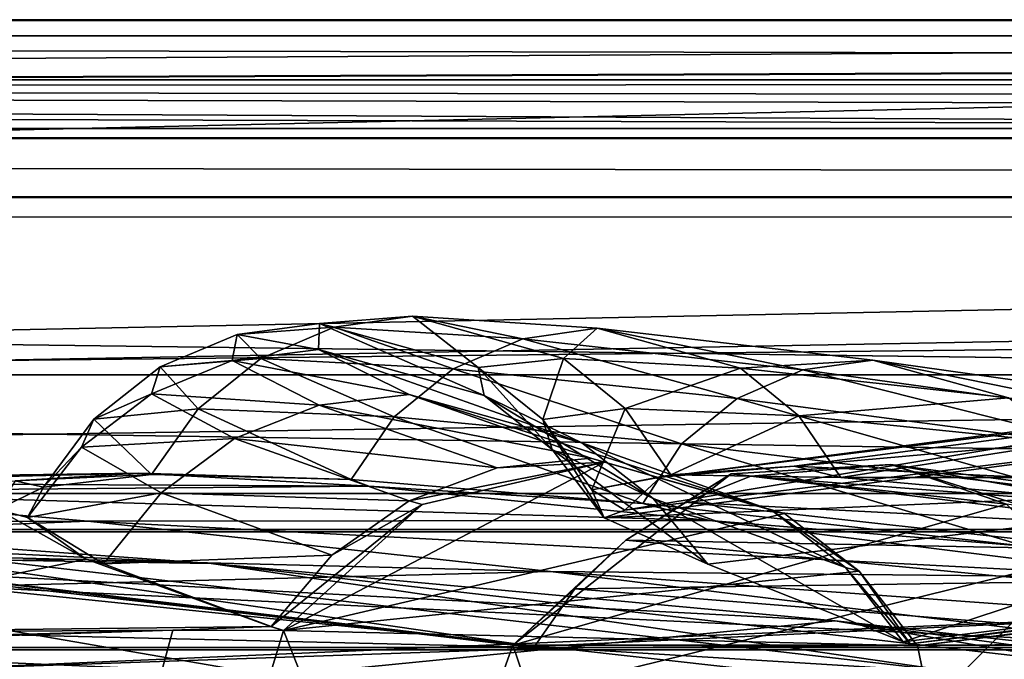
# Model space of a CAD drawing. Header units: metres. Extents: x 0 to 804, y -808 to 0.
# Tile 105 of 123: x 417 to 442, y -16 to 0. Entities that reach past the tile are written whole.
import ezdxf

# ---------------------------------------------------------------- set-up
doc = ezdxf.new("R2010")
doc.units = ezdxf.units.M

msp = doc.modelspace()

# ---------------------------------------------------------------- linework, layer by layer
at = {"layer": 'None0'}
for points in [[(743.104004, -37.838261, 2063.059814), (745.330872, -34.448139, 2063.059814), (34.402058, -4.519207, 2063.059814)], [(745.330872, -34.448139, 2063.059814), (748.720947, -32.221325, 2063.059814), (34.402058, -4.519207, 2063.059814)], [(34.402058, -4.519207, 2063.059814), (748.720947, -32.221325, 2063.059814), (788.402039, -4.519207, 2063.059814)], [(34.402058, -4.519207, 2063.059814), (64.544334, -51.518902, 2063.059814), (737.401917, -51.518902, 2063.059814)], [(743.104004, -37.838261, 2063.059814), (34.402058, -4.519207, 2063.059814), (737.401917, -51.518902, 2063.059814)], [(788.402039, -4.519207, 163.059708), (748.720947, -32.221325, 163.059708), (34.402058, -4.519207, 163.059708)], [(748.720947, -32.221325, 163.059708), (745.330872, -34.448139, 163.059708), (34.402058, -4.519207, 163.059708)], [(34.402058, -4.519207, 163.059708), (745.330872, -34.448139, 163.059708), (743.104004, -37.838261, 163.059708)], [(34.402058, -4.519207, 163.059708), (743.104004, -37.838261, 163.059708), (737.401917, -51.518902, 163.059708)], [(737.401917, -51.518902, 163.059708), (64.544334, -51.518902, 163.059708), (34.402058, -4.519207, 163.059708)], [(788.402039, -4.519207, 163.059708), (34.402058, -4.519207, 163.059708), (788.402039, -4.519207, 173.920044)], [(34.402058, -4.519207, 163.059708), (34.402058, -4.519207, 2063.059814), (788.402039, -4.519207, 173.920044)], [(788.402039, -4.519207, 173.920044), (34.402058, -4.519207, 2063.059814), (788.402039, -4.519207, 2051.920166)], [(34.402058, -4.519207, 2063.059814), (788.402039, -4.519207, 2063.059814), (788.402039, -4.519207, 2051.920166)], [(424.450623, -8.386756, 769.458801), (424.478973, -7.722167, 822.382263), (422.38208, -8.003073, 822.403503)], [(422.38208, -8.003073, 822.403503), (424.478973, -7.722167, 822.382263), (424.84552, -7.814175, 875.275146)], [(424.478973, -7.722167, 822.382263), (424.450623, -8.386756, 769.458801), (428.663757, -9.556349, 769.417786)], [(426.842377, -7.539016, 875.256897), (424.478973, -7.722167, 822.382263), (428.506592, -8.842594, 822.339722)], [(424.478973, -7.722167, 822.382263), (426.842377, -7.539016, 875.256897), (424.84552, -7.814175, 875.275146)], [(428.506592, -8.842594, 822.339722), (424.478973, -7.722167, 822.382263), (428.663757, -9.556349, 769.417786)], [(424.84552, -7.814175, 875.275146), (426.842377, -7.539016, 875.256897), (429.642883, -8.111553, 927.989441)], [(431.53717, -7.845853, 927.976257), (426.842377, -7.539016, 875.256897), (430.679901, -8.609875, 875.220398)], [(430.679901, -8.609875, 875.220398), (426.842377, -7.539016, 875.256897), (428.506592, -8.842594, 822.339722)], [(426.842377, -7.539016, 875.256897), (431.53717, -7.845853, 927.976257), (429.642883, -8.111553, 927.989441)], [(422.981903, -8.61379, 875.293396), (420.421082, -8.829017, 822.424805), (422.38208, -8.003073, 822.403503)], [(422.38208, -8.003073, 822.403503), (420.421082, -8.829017, 822.424805), (422.256226, -8.66785, 769.479248)], [(422.256226, -8.66785, 769.479248), (424.450623, -8.386756, 769.458801), (422.38208, -8.003073, 822.403503)], [(424.84552, -7.814175, 875.275146), (422.981903, -8.61379, 875.293396), (422.38208, -8.003073, 822.403503)], [(427.87793, -8.877575, 928.002563), (422.981903, -8.61379, 875.293396), (424.84552, -7.814175, 875.275146)], [(429.642883, -8.111553, 927.989441), (427.87793, -8.877575, 928.002563), (424.84552, -7.814175, 875.275146)], [(429.642883, -8.111553, 927.989441), (431.53717, -7.845853, 927.976257), (436.764038, -8.905405, 980.441162)], [(435.179962, -8.86304, 927.94989), (431.53717, -7.845853, 927.976257), (430.679901, -8.609875, 875.220398)], [(438.552795, -8.652546, 980.433655), (431.53717, -7.845853, 927.976257), (435.179962, -8.86304, 927.94989)], [(431.53717, -7.845853, 927.976257), (438.552795, -8.652546, 980.433655), (436.764038, -8.905405, 980.441162)], [(435.099365, -9.630896, 980.448608), (427.87793, -8.877575, 928.002563), (429.642883, -8.111553, 927.989441)], [(436.764038, -8.905405, 980.441162), (435.099365, -9.630896, 980.448608), (429.642883, -8.111553, 927.989441)], [(426.756866, -9.530819, 716.59375), (424.450623, -8.386756, 769.458801), (422.256226, -8.66785, 769.479248)], [(428.663757, -9.556349, 769.417786), (424.450623, -8.386756, 769.458801), (431.15033, -10.757193, 716.565247)], [(424.450623, -8.386756, 769.458801), (426.756866, -9.530819, 716.59375), (431.15033, -10.757193, 716.565247)], [(420.421082, -8.829017, 822.424805), (420.199005, -9.511009, 769.499756), (422.256226, -8.66785, 769.479248)], [(422.256226, -8.66785, 769.479248), (420.199005, -9.511009, 769.499756), (424.467834, -9.80253, 716.607971)], [(420.421082, -8.829017, 822.424805), (422.981903, -8.61379, 875.293396), (421.385651, -9.890941, 875.311707)], [(421.385651, -9.890941, 875.311707), (422.981903, -8.61379, 875.293396), (426.370911, -10.098269, 928.015747)], [(424.467834, -9.80253, 716.607971), (426.756866, -9.530819, 716.59375), (422.256226, -8.66785, 769.479248)], [(422.981903, -8.61379, 875.293396), (427.87793, -8.877575, 928.002563), (426.370911, -10.098269, 928.015747)], [(430.679901, -8.609875, 875.220398), (428.506592, -8.842594, 822.339722), (430.156769, -10.1667, 822.318481)], [(432.248474, -9.881709, 875.202148), (430.679901, -8.609875, 875.220398), (430.156769, -10.1667, 822.318481)], [(435.179962, -8.86304, 927.94989), (430.679901, -8.609875, 875.220398), (432.248474, -9.881709, 875.202148)], [(441.995483, -9.611307, 980.418701), (438.552795, -8.652546, 980.433655), (435.179962, -8.86304, 927.94989)], [(436.764038, -8.905405, 980.441162), (438.552795, -8.652546, 980.433655), (446.19516, -10.204728, 1032.525146)], [(447.875031, -9.968256, 1032.522705), (438.552795, -8.652546, 980.433655), (441.995483, -9.611307, 980.418701)], [(438.552795, -8.652546, 980.433655), (447.875031, -9.968256, 1032.522705), (446.19516, -10.204728, 1032.525146)], [(420.199005, -9.511009, 769.499756), (420.421082, -8.829017, 822.424805), (418.734558, -10.152275, 822.446045)], [(418.734558, -10.152275, 822.446045), (420.421082, -8.829017, 822.424805), (421.385651, -9.890941, 875.311707)], [(426.370911, -10.098269, 928.015747), (427.87793, -8.877575, 928.002563), (433.680847, -10.785108, 980.456116)], [(427.87793, -8.877575, 928.002563), (435.099365, -9.630896, 980.448608), (433.680847, -10.785108, 980.456116)], [(430.156769, -10.1667, 822.318481), (428.506592, -8.842594, 822.339722), (430.395721, -10.927002, 769.397278)], [(428.506592, -8.842594, 822.339722), (428.663757, -9.556349, 769.417786), (430.395721, -10.927002, 769.397278)], [(436.667084, -10.075027, 927.936768), (435.179962, -8.86304, 927.94989), (432.248474, -9.881709, 875.202148)], [(436.549713, -11.348301, 895.527161), (433.144653, -11.628036, 838.147827), (455.180542, -8.893641, 895.431519)], [(433.144653, -11.628036, 838.147827), (451.629333, -9.24986, 838.02948), (455.180542, -8.893641, 895.431519)], [(444.632843, -10.882589, 1032.52771), (435.099365, -9.630896, 980.448608), (436.764038, -8.905405, 980.441162)], [(441.995483, -9.611307, 980.418701), (435.179962, -8.86304, 927.94989), (436.667084, -10.075027, 927.936768)], [(455.180542, -8.893641, 895.431519), (461.072723, -9.158405, 952.383667), (436.549713, -11.348301, 895.527161)], [(446.19516, -10.204728, 1032.525146), (444.632843, -10.882589, 1032.52771), (436.764038, -8.905405, 980.441162)], [(450.380829, -10.222251, 779.983154), (451.629333, -9.24986, 838.02948), (432.241089, -12.469991, 780.101501)], [(451.629333, -9.24986, 838.02948), (433.144653, -11.628036, 838.147827), (432.241089, -12.469991, 780.101501)], [(461.072723, -9.158405, 952.383667), (442.495972, -11.635778, 952.445496), (436.549713, -11.348301, 895.527161)], [(422.31601, -10.649781, 716.622192), (420.199005, -9.511009, 769.499756), (418.421082, -10.868174, 769.520264)], [(418.421082, -10.868174, 769.520264), (420.199005, -9.511009, 769.499756), (418.734558, -10.152275, 822.446045)], [(420.199005, -9.511009, 769.499756), (422.31601, -10.649781, 716.622192), (424.467834, -9.80253, 716.607971)], [(431.372925, -11.150949, 664.062134), (426.756866, -9.530819, 716.59375), (424.467834, -9.80253, 716.607971)], [(431.15033, -10.757193, 716.565247), (426.756866, -9.530819, 716.59375), (435.96991, -12.466949, 664.011414)], [(426.756866, -9.530819, 716.59375), (431.372925, -11.150949, 664.062134), (435.96991, -12.466949, 664.011414)], [(430.395721, -10.927002, 769.397278), (428.663757, -9.556349, 769.417786), (432.963898, -12.17268, 716.551025)], [(428.663757, -9.556349, 769.417786), (431.15033, -10.757193, 716.565247), (432.963898, -12.17268, 716.551025)], [(433.680847, -10.785108, 980.456116), (435.099365, -9.630896, 980.448608), (443.302582, -11.960135, 1032.530273)], [(435.099365, -9.630896, 980.448608), (444.632843, -10.882589, 1032.52771), (443.302582, -11.960135, 1032.530273)], [(443.40094, -10.755545, 980.411255), (441.995483, -9.611307, 980.418701), (436.667084, -10.075027, 927.936768)], [(421.385651, -9.890941, 875.311707), (420.199799, -11.560765, 875.598511), (418.734558, -10.152275, 822.446045)], [(425.283203, -11.691896, 928.455811), (420.199799, -11.560765, 875.598511), (421.385651, -9.890941, 875.311707)], [(426.370911, -10.098269, 928.015747), (425.283203, -11.691896, 928.455811), (421.385651, -9.890941, 875.311707)], [(424.467834, -9.80253, 716.607971), (422.31601, -10.649781, 716.622192), (428.994843, -11.395894, 664.055725)], [(428.994843, -11.395894, 664.055725), (431.372925, -11.150949, 664.062134), (424.467834, -9.80253, 716.607971)], [(430.156769, -10.1667, 822.318481), (431.403259, -11.953653, 822.041748), (432.248474, -9.881709, 875.202148)], [(431.403259, -11.953653, 822.041748), (433.408966, -11.570861, 874.831726), (432.248474, -9.881709, 875.202148)], [(432.248474, -9.881709, 875.202148), (433.408966, -11.570861, 874.831726), (436.667084, -10.075027, 927.936768)], [(420.199799, -11.560765, 875.598511), (417.45166, -11.886616, 822.573608), (418.734558, -10.152275, 822.446045)], [(418.734558, -10.152275, 822.446045), (417.45166, -11.886616, 822.573608), (418.421082, -10.868174, 769.520264)], [(432.695282, -12.296816, 980.998657), (425.283203, -11.691896, 928.455811), (426.370911, -10.098269, 928.015747)], [(433.680847, -10.785108, 980.456116), (432.695282, -12.296816, 980.998657), (426.370911, -10.098269, 928.015747)], [(430.395721, -10.927002, 769.397278), (431.716644, -12.663919, 769.204041), (430.156769, -10.1667, 822.318481)], [(431.716644, -12.663919, 769.204041), (431.403259, -11.953653, 822.041748), (430.156769, -10.1667, 822.318481)], [(432.241089, -12.469991, 780.101501), (431.716644, -12.663919, 769.204041), (450.380829, -10.222251, 779.983154)], [(431.716644, -12.663919, 769.204041), (451.439789, -11.814866, 721.085693), (450.380829, -10.222251, 779.983154)], [(433.408966, -11.570861, 874.831726), (437.735748, -11.641503, 927.481812), (436.667084, -10.075027, 927.936768)], [(436.667084, -10.075027, 927.936768), (437.735748, -11.641503, 927.481812), (443.40094, -10.755545, 980.411255)], [(420.445862, -12.02464, 716.636414), (422.31601, -10.649781, 716.622192), (418.421082, -10.868174, 769.520264)], [(426.752869, -12.231359, 664.028442), (422.31601, -10.649781, 716.622192), (420.445862, -12.02464, 716.636414)], [(422.31601, -10.649781, 716.622192), (426.752869, -12.231359, 664.028442), (428.994843, -11.395894, 664.055725)], [(432.963898, -12.17268, 716.551025), (431.15033, -10.757193, 716.565247), (437.854248, -13.927106, 663.958374)], [(431.15033, -10.757193, 716.565247), (435.96991, -12.466949, 664.011414), (437.854248, -13.927106, 663.958374)], [(437.735748, -11.641503, 927.481812), (444.377563, -12.227972, 979.89209), (443.40094, -10.755545, 980.411255)], [(417.45166, -11.886616, 822.573608), (417.044403, -12.651657, 769.53125), (418.421082, -10.868174, 769.520264)], [(418.421082, -10.868174, 769.520264), (417.044403, -12.651657, 769.53125), (420.445862, -12.02464, 716.636414)], [(432.963898, -12.17268, 716.551025), (434.35434, -13.843554, 716.437744), (430.395721, -10.927002, 769.397278)], [(434.35434, -13.843554, 716.437744), (431.716644, -12.663919, 769.204041), (430.395721, -10.927002, 769.397278)], [(442.418488, -13.380919, 1033.11731), (432.695282, -12.296816, 980.998657), (433.680847, -10.785108, 980.456116)], [(443.302582, -11.960135, 1032.530273), (442.418488, -13.380919, 1033.11731), (433.680847, -10.785108, 980.456116)], [(423.557068, -15.525632, 660.907227), (436.303833, -12.555268, 660.985046), (431.723694, -11.245561, 661.019348)], [(431.723694, -11.245561, 661.019348), (427.084381, -12.325888, 660.991028), (423.557068, -15.525632, 660.907227)], [(427.084381, -12.325888, 660.991028), (431.723694, -11.245561, 661.019348), (426.752869, -12.231359, 664.028442)], [(426.752869, -12.231359, 664.028442), (431.723694, -11.245561, 661.019348), (428.994843, -11.395894, 664.055725)], [(431.723694, -11.245561, 661.019348), (431.372925, -11.150949, 664.062134), (428.994843, -11.395894, 664.055725)], [(431.723694, -11.245561, 661.019348), (436.303833, -12.555268, 660.985046), (431.372925, -11.150949, 664.062134)], [(436.303833, -12.555268, 660.985046), (435.96991, -12.466949, 664.011414), (431.372925, -11.150949, 664.062134)], [(436.549713, -11.348301, 895.527161), (433.408966, -11.570861, 874.831726), (433.144653, -11.628036, 838.147827)], [(437.735748, -11.641503, 927.481812), (433.408966, -11.570861, 874.831726), (436.549713, -11.348301, 895.527161)], [(441.944489, -12.315382, 617.828796), (434.943329, -11.543953, 617.808655), (439.009369, -11.309695, 614.953247)], [(434.943329, -11.543953, 617.808655), (435.449554, -11.608546, 614.950073), (439.009369, -11.309695, 614.953247)], [(439.009369, -11.309695, 614.953247), (435.449554, -11.608546, 614.950073), (449.368805, -12.686258, 561.620117)], [(442.495972, -11.635778, 952.445496), (437.735748, -11.641503, 927.481812), (436.549713, -11.348301, 895.527161)], [(449.368805, -12.686258, 561.620117), (452.454102, -13.660616, 561.579895), (439.009369, -11.309695, 614.953247)], [(452.454102, -13.660616, 561.579895), (442.435211, -12.382516, 614.848816), (439.009369, -11.309695, 614.953247)], [(439.009369, -11.309695, 614.953247), (442.435211, -12.382516, 614.848816), (441.944489, -12.315382, 617.828796)], [(416.733551, -11.727466, 838.24292), (419.867828, -11.52635, 895.604187), (401.319061, -11.990452, 838.314758)], [(419.867828, -11.52635, 895.604187), (404.168732, -11.74542, 895.662537), (401.319061, -11.990452, 838.314758)], [(404.168732, -11.74542, 895.662537), (419.867828, -11.52635, 895.604187), (425.73175, -11.857764, 952.495422)], [(409.896881, -11.992947, 952.533508), (404.168732, -11.74542, 895.662537), (425.73175, -11.857764, 952.495422)], [(417.45166, -11.886616, 822.573608), (416.733551, -11.727466, 838.24292), (416.288239, -12.455976, 780.196472)], [(420.199799, -11.560765, 875.598511), (419.867828, -11.52635, 895.604187), (416.733551, -11.727466, 838.24292)], [(417.45166, -11.886616, 822.573608), (420.199799, -11.560765, 875.598511), (416.733551, -11.727466, 838.24292)], [(425.73175, -11.857764, 952.495422), (419.867828, -11.52635, 895.604187), (425.283203, -11.691896, 928.455811)], [(419.867828, -11.52635, 895.604187), (420.199799, -11.560765, 875.598511), (425.283203, -11.691896, 928.455811)], [(425.283203, -11.691896, 928.455811), (432.695282, -12.296816, 980.998657), (425.73175, -11.857764, 952.495422)], [(429.388062, -15.90432, 617.922791), (432.268341, -13.231707, 614.946899), (434.943329, -11.543953, 617.808655)], [(434.943329, -11.543953, 617.808655), (441.944489, -12.315382, 617.828796), (429.388062, -15.90432, 617.922791)], [(433.408966, -11.570861, 874.831726), (431.403259, -11.953653, 822.041748), (433.144653, -11.628036, 838.147827)], [(433.144653, -11.628036, 838.147827), (431.403259, -11.953653, 822.041748), (432.241089, -12.469991, 780.101501)], [(432.268341, -13.231707, 614.946899), (433.78006, -12.265923, 614.948486), (434.943329, -11.543953, 617.808655)], [(434.943329, -11.543953, 617.808655), (433.78006, -12.265923, 614.948486), (435.449554, -11.608546, 614.950073)], [(433.78006, -12.265923, 614.948486), (446.156067, -12.911559, 561.567078), (435.449554, -11.608546, 614.950073)], [(435.449554, -11.608546, 614.950073), (446.156067, -12.911559, 561.567078), (449.368805, -12.686258, 561.620117)], [(444.377563, -12.227972, 979.89209), (437.735748, -11.641503, 927.481812), (442.495972, -11.635778, 952.445496)], [(409.896881, -11.992947, 952.533508), (418.585693, -12.74689, 1009.129333), (394.88147, -12.760496, 952.559692)], [(425.73175, -11.857764, 952.495422), (434.406158, -12.735279, 1009.112), (409.896881, -11.992947, 952.533508)], [(434.406158, -12.735279, 1009.112), (418.585693, -12.74689, 1009.129333), (409.896881, -11.992947, 952.533508)], [(417.044403, -12.651657, 769.53125), (417.45166, -11.886616, 822.573608), (416.288239, -12.455976, 780.196472)], [(432.695282, -12.296816, 980.998657), (434.406158, -12.735279, 1009.112), (425.73175, -11.857764, 952.495422)], [(431.403259, -11.953653, 822.041748), (431.716644, -12.663919, 769.204041), (432.241089, -12.469991, 780.101501)], [(431.716644, -12.663919, 769.204041), (434.35434, -13.843554, 716.437744), (451.439789, -11.814866, 721.085693)], [(434.35434, -13.843554, 716.437744), (439.320526, -15.813406, 663.890747), (451.439789, -11.814866, 721.085693)], [(461.619537, -15.275234, 1512.004272), (492.165009, -11.946713, 1561.924072), (436.806793, -17.329136, 1511.832886)], [(492.165009, -11.946713, 1561.924072), (464.836334, -13.714565, 1561.91748), (436.806793, -17.329136, 1511.832886)], [(451.439789, -11.814866, 721.085693), (439.320526, -15.813406, 663.890747), (454.624207, -13.921166, 663.934509)], [(417.044403, -12.651657, 769.53125), (418.981384, -13.837816, 716.613342), (420.445862, -12.02464, 716.636414)], [(420.445862, -12.02464, 716.636414), (418.981384, -13.837816, 716.613342), (424.786438, -13.611427, 663.98175)], [(424.786438, -13.611427, 663.98175), (426.752869, -12.231359, 664.028442), (420.445862, -12.02464, 716.636414)], [(424.786438, -13.611427, 663.98175), (427.084381, -12.325888, 660.991028), (426.752869, -12.231359, 664.028442)], [(444.641693, -13.468397, 561.540588), (433.78006, -12.265923, 614.948486), (432.268341, -13.231707, 614.946899)], [(437.854248, -13.927106, 663.958374), (439.320526, -15.813406, 663.890747), (432.963898, -12.17268, 716.551025)], [(439.320526, -15.813406, 663.890747), (434.35434, -13.843554, 716.437744), (432.963898, -12.17268, 716.551025)], [(446.156067, -12.911559, 561.567078), (433.78006, -12.265923, 614.948486), (444.641693, -13.468397, 561.540588)], [(421.715179, -13.823624, 509.420135), (389.929382, -12.282374, 509.239197), (405.169281, -13.566189, 456.6586)], [(421.715179, -13.823624, 509.420135), (408.596741, -12.879832, 562.68634), (389.929382, -12.282374, 509.239197)], [(429.939453, -15.936707, 614.943726), (398.554962, -12.353572, 614.80658), (408.596741, -12.879832, 562.68634)], [(402.744141, -12.687592, 617.838562), (398.554962, -12.353572, 614.80658), (429.939453, -15.936707, 614.943726)], [(418.536804, -13.716209, 721.235718), (416.288239, -12.455976, 780.196472), (404.135681, -13.94687, 721.286072)], [(417.044403, -12.651657, 769.53125), (416.288239, -12.455976, 780.196472), (418.536804, -13.716209, 721.235718)], [(423.557068, -15.525632, 660.907227), (427.084381, -12.325888, 660.991028), (423.245972, -15.424051, 663.919556)], [(427.084381, -12.325888, 660.991028), (424.786438, -13.611427, 663.98175), (423.245972, -15.424051, 663.919556)], [(441.944489, -12.315382, 617.828796), (445.578979, -15.904465, 617.922791), (429.388062, -15.90432, 617.922791)], [(432.695282, -12.296816, 980.998657), (442.418488, -13.380919, 1033.11731), (434.406158, -12.735279, 1009.112)], [(436.303833, -12.555268, 660.985046), (438.203491, -14.022956, 660.946594), (435.96991, -12.466949, 664.011414)], [(438.203491, -14.022956, 660.946594), (437.854248, -13.927106, 663.958374), (435.96991, -12.466949, 664.011414)], [(418.585693, -12.74689, 1009.129333), (403.502014, -13.354754, 1009.141663), (394.88147, -12.760496, 952.559692)], [(402.744141, -12.687592, 617.838562), (429.388062, -15.90432, 617.922791), (398.911163, -101.429382, 620.162354)], [(429.388062, -15.90432, 617.922791), (402.744141, -12.687592, 617.838562), (429.939453, -15.936707, 614.943726)], [(418.585693, -12.74689, 1009.129333), (430.350464, -14.027858, 1065.650024), (403.502014, -13.354754, 1009.141663)], [(418.981384, -13.837816, 716.613342), (417.044403, -12.651657, 769.53125), (418.536804, -13.716209, 721.235718)], [(434.406158, -12.735279, 1009.112), (446.004364, -14.179072, 1065.647217), (418.585693, -12.74689, 1009.129333)], [(446.004364, -14.179072, 1065.647217), (430.350464, -14.027858, 1065.650024), (418.585693, -12.74689, 1009.129333)], [(438.203491, -14.022956, 660.946594), (436.303833, -12.555268, 660.985046), (423.557068, -15.525632, 660.907227)], [(442.418488, -13.380919, 1033.11731), (446.004364, -14.179072, 1065.647217), (434.406158, -12.735279, 1009.112)], [(440.821472, -16.60578, 562.686707), (408.596741, -12.879832, 562.68634), (421.715179, -13.823624, 509.420135)], [(440.821472, -16.60578, 562.686707), (429.939453, -15.936707, 614.943726), (408.596741, -12.879832, 562.68634)], [(430.972473, -14.471349, 614.945313), (432.268341, -13.231707, 614.946899), (429.388062, -15.90432, 617.922791)], [(432.268341, -13.231707, 614.946899), (430.972473, -14.471349, 614.945313), (443.262756, -14.294935, 561.514038)], [(432.268341, -13.231707, 614.946899), (443.262756, -14.294935, 561.514038), (444.641693, -13.468397, 561.540588)], [(430.350464, -14.027858, 1065.650024), (415.303497, -14.411329, 1065.6521), (403.502014, -13.354754, 1009.141663)], [(423.31604, -16.69252, 404.999176), (405.169281, -13.566189, 456.6586), (390.917877, -16.398525, 405.125092)], [(404.135681, -13.94687, 721.286072), (409.485199, -15.584117, 663.920166), (418.536804, -13.716209, 721.235718)], [(437.594391, -15.285351, 456.888458), (405.169281, -13.566189, 456.6586), (423.31604, -16.69252, 404.999176)], [(437.594391, -15.285351, 456.888458), (421.715179, -13.823624, 509.420135), (405.169281, -13.566189, 456.6586)], [(409.485199, -15.584117, 663.920166), (423.225983, -15.423938, 663.919556), (418.536804, -13.716209, 721.235718)], [(436.806793, -17.329136, 1511.832886), (464.836334, -13.714565, 1561.91748), (411.924011, -20.912622, 1511.640137)], [(464.836334, -13.714565, 1561.91748), (437.305573, -17.277678, 1561.998047), (411.924011, -20.912622, 1511.640137)], [(453.442108, -14.948027, 1564.894653), (418.525024, -20.846918, 1565.049072), (464.836334, -13.714565, 1561.91748)], [(464.836334, -13.714565, 1561.91748), (418.525024, -20.846918, 1565.049072), (437.305573, -17.277678, 1561.998047)], [(418.536804, -13.716209, 721.235718), (423.225983, -15.423938, 663.919556), (418.981384, -13.837816, 716.613342)], [(418.981384, -13.837816, 716.613342), (423.245972, -15.424051, 663.919556), (424.786438, -13.611427, 663.98175)], [(423.225983, -15.423938, 663.919556), (423.245972, -15.424051, 663.919556), (418.981384, -13.837816, 716.613342)], [(454.370483, -17.572212, 509.69455), (421.715179, -13.823624, 509.420135), (437.594391, -15.285351, 456.888458)], [(454.370483, -17.572212, 509.69455), (440.821472, -16.60578, 562.686707), (421.715179, -13.823624, 509.420135)], [(439.682617, -15.91435, 660.897095), (438.203491, -14.022956, 660.946594), (423.557068, -15.525632, 660.907227)], [(439.499054, -15.866349, 662.39386), (437.854248, -13.927106, 663.958374), (438.203491, -14.022956, 660.946594)], [(439.499054, -15.866349, 662.39386), (439.320526, -15.813406, 663.890747), (437.854248, -13.927106, 663.958374)], [(439.682617, -15.91435, 660.897095), (439.499054, -15.866349, 662.39386), (438.203491, -14.022956, 660.946594)], [(454.624207, -13.921166, 663.934509), (439.320526, -15.813406, 663.890747), (439.499054, -15.866349, 662.39386)], [(439.499054, -15.866349, 662.39386), (439.682617, -15.91435, 660.897095), (455.908875, -13.860257, 662.439331)], [(454.624207, -13.921166, 663.934509), (439.499054, -15.866349, 662.39386), (455.908875, -13.860257, 662.439331)], [(439.682617, -15.91435, 660.897095), (455.914978, -13.933051, 660.948975), (455.908875, -13.860257, 662.439331)], [(457.14502, -100.186226, 658.690308), (455.914978, -13.933051, 660.948975), (439.682617, -15.91435, 660.897095)], [(430.350464, -14.027858, 1065.650024), (445.376892, -15.870751, 1122.300659), (415.303497, -14.411329, 1065.6521)], [(446.004364, -14.179072, 1065.647217), (460.708984, -16.223312, 1122.299805), (430.350464, -14.027858, 1065.650024)], [(460.708984, -16.223312, 1122.299805), (445.376892, -15.870751, 1122.300659), (430.350464, -14.027858, 1065.650024)], [(415.303497, -14.411329, 1065.6521), (430.473358, -15.965605, 1122.301147), (400.831665, -15.269579, 1065.653809)], [(445.376892, -15.870751, 1122.300659), (430.473358, -15.965605, 1122.301147), (415.303497, -14.411329, 1065.6521)], [(429.939453, -15.936707, 614.943726), (430.972473, -14.471349, 614.945313), (429.388062, -15.90432, 617.922791)], [(442.070251, -15.360963, 561.487488), (430.972473, -14.471349, 614.945313), (429.939453, -15.936707, 614.943726)], [(430.972473, -14.471349, 614.945313), (442.070251, -15.360963, 561.487488), (443.262756, -14.294935, 561.514038)], [(431.820496, -18.504261, 1458.24292), (486.06546, -14.705161, 1512.154297), (461.619537, -15.275234, 1512.004272)], [(453.911224, -17.423899, 1458.469604), (486.06546, -14.705161, 1512.154297), (431.820496, -18.504261, 1458.24292)], [(399.146729, -14.931726, 1610.943604), (428.369568, -18.825037, 1717.76355), (397.548737, -15.397907, 1717.933838)], [(399.146729, -14.931726, 1610.943604), (427.579773, -19.059547, 1610.789307), (428.369568, -18.825037, 1717.76355)], [(427.579773, -19.059547, 1610.789307), (399.146729, -14.931726, 1610.943604), (447.916077, -23.081976, 1607.910889)], [(447.916077, -23.081976, 1607.910889), (399.146729, -14.931726, 1610.943604), (409.967896, -16.298012, 1608.088379)], [(457.152893, -100.18586, 1567.126709), (418.525024, -20.846918, 1565.049072), (453.442108, -14.948027, 1564.894653)], [(430.473358, -15.965605, 1122.301147), (415.974518, -16.471502, 1122.30127), (400.831665, -15.269579, 1065.653809)], [(409.470978, -20.834852, 1457.984009), (461.619537, -15.275234, 1512.004272), (436.806793, -17.329136, 1511.832886)], [(409.470978, -20.834852, 1457.984009), (431.820496, -18.504261, 1458.24292), (461.619537, -15.275234, 1512.004272)], [(395.5383, -16.345406, 660.885803), (420.748627, -15.519427, 660.90741), (396.344513, -16.183268, 663.899475)], [(397.489899, -101.42131, 658.65802), (420.748627, -15.519427, 660.90741), (395.5383, -16.345406, 660.885803)], [(396.344513, -16.183268, 663.899475), (420.748627, -15.519427, 660.90741), (409.485199, -15.584117, 663.920166)], [(397.548737, -15.397907, 1717.933838), (428.686554, -18.721035, 1772.509033), (396.915192, -15.602613, 1772.733154)], [(420.748627, -15.519427, 660.90741), (397.489899, -101.42131, 658.65802), (423.557068, -15.525632, 660.907227)], [(397.489899, -101.42131, 658.65802), (457.14502, -100.186226, 658.690308), (423.557068, -15.525632, 660.907227)], [(397.548737, -15.397907, 1717.933838), (428.369568, -18.825037, 1717.76355), (428.686554, -18.721035, 1772.509033)], [(420.748627, -15.519427, 660.90741), (423.225983, -15.423938, 663.919556), (409.485199, -15.584117, 663.920166)], [(420.748627, -15.519427, 660.90741), (423.557068, -15.525632, 660.907227), (423.225983, -15.423938, 663.919556)], [(423.557068, -15.525632, 660.907227), (423.245972, -15.424051, 663.919556), (423.225983, -15.423938, 663.919556)], [(456.183289, -18.468616, 405.247559), (437.594391, -15.285351, 456.888458), (423.31604, -16.69252, 404.999176)], [(423.557068, -15.525632, 660.907227), (457.14502, -100.186226, 658.690308), (439.682617, -15.91435, 660.897095)], [(440.821472, -16.60578, 562.686707), (442.070251, -15.360963, 561.487488), (429.939453, -15.936707, 614.943726)], [(470.267059, -18.928604, 457.537354), (437.594391, -15.285351, 456.888458), (456.183289, -18.468616, 405.247559)], [(470.267059, -18.928604, 457.537354), (454.370483, -17.572212, 509.69455), (437.594391, -15.285351, 456.888458)], [(440.821472, -16.60578, 562.686707), (454.370483, -17.572212, 509.69455), (442.070251, -15.360963, 561.487488)], [(396.915192, -15.602613, 1772.733154), (428.939758, -19.795883, 1827.241333), (396.407837, -17.018021, 1827.502563)], [(396.915192, -15.602613, 1772.733154), (428.686554, -18.721035, 1772.509033), (428.939758, -19.795883, 1827.241333)], [(398.911163, -101.429382, 620.162354), (429.388062, -15.90432, 617.922791), (458.084503, -100.142334, 620.128662)], [(449.183838, -18.051569, 1179.180542), (415.974518, -16.471502, 1122.30127), (430.473358, -15.965605, 1122.301147)], [(429.388062, -15.90432, 617.922791), (445.578979, -15.904465, 617.922791), (458.084503, -100.142334, 620.128662)], [(445.376892, -15.870751, 1122.300659), (449.183838, -18.051569, 1179.180542), (430.473358, -15.965605, 1122.301147)]]:
    msp.add_3dface(points, dxfattribs=at)
at = {"layer": 'None012311'}
for points in [[(804.032654, 0), (0, 0), (802.505432, -1.527202, 175)], [(0, 0), (1.527202, -1.527202, 175), (802.505432, -1.527202, 175)], [(804.032654, 0), (3.000114, -3.000114), (0, 0)], [(801.032532, -3.000114), (3.000114, -3.000114), (804.032654, 0)], [(1.527202, -1.527202, 175), (20.92194, -15.961353, 175), (802.505432, -1.527202, 175)], [(20.92194, -15.961353, 175), (783.111084, -15.961353, 175), (802.505432, -1.527202, 175)], [(801.032532, -3.000114), (799.531494, -4.501135, 172), (3.000114, -3.000114)], [(799.531494, -4.501135, 172), (4.501135, -4.501135, 172), (3.000114, -3.000114)], [(4.501135, -4.501135, 172), (799.531494, -4.501135, 172), (20.92194, -12.961353, 172)], [(20.92194, -12.961353, 172), (799.531494, -4.501135, 172), (783.111084, -12.961353, 172)], [(783.111084, -12.961353, 160.059708), (20.92194, -12.961353, 160.059708), (783.111084, -12.961353, 172)], [(20.92194, -12.961353, 160.059708), (20.92194, -12.961353, 172), (783.111084, -12.961353, 172)], [(783.111084, -12.961353, 160.059708), (742.463989, -50.772301, 160.059708), (20.92194, -12.961353, 160.059708)], [(742.463989, -50.772301, 160.059708), (61.568443, -50.772301, 160.059708), (20.92194, -12.961353, 160.059708)], [(783.111084, -15.961353, 163.059708), (20.92194, -15.961353, 163.059708), (744.424927, -52.504349, 163.059708)], [(744.424927, -52.504349, 163.059708), (20.92194, -15.961353, 163.059708), (59.607487, -52.50436, 163.059708)], [(783.111084, -15.961353, 175), (20.92194, -15.961353, 175), (783.111084, -15.961353, 163.059708)], [(20.92194, -15.961353, 175), (20.92194, -15.961353, 163.059708), (783.111084, -15.961353, 163.059708)]]:
    msp.add_3dface(points, dxfattribs=at)
at = {"layer": 'None012312'}
for points in [[(0.016332, -0.01608, 2051), (804.016357, -0.01608, 2051), (16.016333, -16.016081, 2051)], [(804.016357, -0.01608, 2111.02002), (0.016332, -0.01608, 2111.02002), (3.016332, -3.01608, 2111.02002)], [(804.016357, -0.01608, 2051), (0.016332, -0.01608, 2051), (804.016357, -0.01608, 2111.02002)], [(0.016332, -0.01608, 2051), (0.016332, -0.01608, 2111.02002), (804.016357, -0.01608, 2111.02002)], [(801.016357, -3.01608, 2111.02002), (804.016357, -0.01608, 2111.02002), (3.016332, -3.01608, 2111.02002)], [(804.016357, -0.01608, 2051), (788.016357, -16.016081, 2051), (16.016333, -16.016081, 2051)], [(801.016357, -3.01608, 2053.855957), (3.016332, -3.01608, 2053.855957), (791.016357, -13.01608, 2053.855957)], [(3.016332, -3.01608, 2053.855957), (13.016333, -13.01608, 2053.855957), (791.016357, -13.01608, 2053.855957)], [(801.016357, -3.01608, 2111.02002), (3.016332, -3.01608, 2111.02002), (801.016357, -3.01608, 2053.855957)], [(3.016332, -3.01608, 2111.02002), (3.016332, -3.01608, 2053.855957), (801.016357, -3.01608, 2053.855957)], [(13.016333, -13.01608, 2065.280029), (402.016327, -51.7141, 2065.280029), (791.016357, -13.01608, 2065.280029)], [(13.016333, -13.01608, 2065.280029), (791.016357, -13.01608, 2065.280029), (13.016333, -13.01608, 2053.855957)], [(791.016357, -13.01608, 2065.280029), (791.016357, -13.01608, 2053.855957), (13.016333, -13.01608, 2053.855957)], [(402.016327, -51.7141, 2065.280029), (752.318298, -51.7141, 2065.280029), (791.016357, -13.01608, 2065.280029)], [(788.016357, -16.016081, 2063.023926), (16.016333, -16.016081, 2063.023926), (788.016357, -16.016081, 2051)], [(16.016333, -16.016081, 2063.023926), (16.016333, -16.016081, 2051), (788.016357, -16.016081, 2051)], [(788.016357, -16.016081, 2063.023926), (402.016327, -54.184956, 2063.023926), (16.016333, -16.016081, 2063.023926)], [(749.847473, -54.184956, 2063.023926), (402.016327, -54.184956, 2063.023926), (788.016357, -16.016081, 2063.023926)]]:
    msp.add_3dface(points, dxfattribs=at)
at = {"layer": 'None012318'}
for points in [[(283.738892, -1.719042, 2214.326904), (559.575073, -1.606415, 2210.104004), (520.520874, -0.407855, 2164.321777)], [(520.520874, -0.407855, 2164.321777), (320.520905, -0.409339, 2164.321777), (283.738892, -1.719042, 2214.326904)], [(320.520935, -5.016685, 2164.200928), (320.520905, -0.409339, 2164.321777), (520.520874, -0.407855, 2164.321777)], [(520.520935, -5.015201, 2164.200928), (320.520935, -5.016685, 2164.200928), (520.520874, -0.407855, 2164.321777)], [(283.738892, -1.719042, 2214.326904), (549.44104, -2.011919, 2225.58667), (559.575073, -1.606415, 2210.104004)], [(488.020935, -2.764964, 2254.326904), (536.020935, -2.345633, 2238.326904), (283.738892, -1.719042, 2214.326904)], [(536.020935, -2.345633, 2238.326904), (549.44104, -2.011919, 2225.58667), (283.738892, -1.719042, 2214.326904)], [(283.738892, -1.719042, 2214.326904), (296.452362, -2.152811, 2230.895264), (488.020935, -2.764964, 2254.326904)], [(296.452362, -2.152811, 2230.895264), (353.020935, -2.765965, 2254.326904), (488.020935, -2.764964, 2254.326904)], [(488.020935, -2.764964, 2254.326904), (353.020935, -2.765965, 2254.326904), (390.361145, -26.854904, 2254.326904)], [(488.021088, -26.854179, 2254.326904), (488.020935, -2.764964, 2254.326904), (390.361145, -26.854904, 2254.326904)], [(520.520935, -5.015201, 2164.200928), (563.020935, -5.014885, 2174.326904), (278.020935, -5.017, 2174.326904)], [(563.021484, -77.383133, 2174.326904), (278.020935, -5.017, 2174.326904), (563.020935, -5.014885, 2174.326904)], [(520.520935, -5.015201, 2164.200928), (278.020935, -5.017, 2174.326904), (320.520935, -5.016685, 2164.200928)], [(278.021484, -77.385246, 2174.326904), (278.020935, -5.017, 2174.326904), (563.021484, -77.383133, 2174.326904)]]:
    msp.add_3dface(points, dxfattribs=at)
at = {"layer": 'None012323'}
for points in [[(317.491852, -9.03159, 2142.823486), (517.491821, -9.030107, 2142.823486), (517.491882, -12.045475, 2125.722412)], [(517.491821, -9.030107, 2142.823486), (317.491852, -9.03159, 2142.823486), (317.491882, -12.046959, 2159.924316)], [(317.491882, -12.046959, 2125.722412), (317.491852, -9.03159, 2142.823486), (517.491882, -12.045475, 2125.722412)], [(517.491882, -12.045475, 2159.924316), (517.491821, -9.030107, 2142.823486), (317.491882, -12.046959, 2159.924316)], [(317.491882, -12.046959, 2125.722412), (517.491882, -12.045475, 2125.722412), (517.491943, -20.727884, 2110.684082)], [(517.491882, -12.045475, 2159.924316), (317.491882, -12.046959, 2159.924316), (317.491943, -20.729368, 2174.962646)], [(317.491943, -20.729368, 2110.684082), (317.491882, -12.046959, 2125.722412), (517.491943, -20.727884, 2110.684082)], [(517.491943, -20.727884, 2174.962646), (517.491882, -12.045475, 2159.924316), (317.491943, -20.729368, 2174.962646)]]:
    msp.add_3dface(points, dxfattribs=at)

doc.saveas('drawing.dxf')
